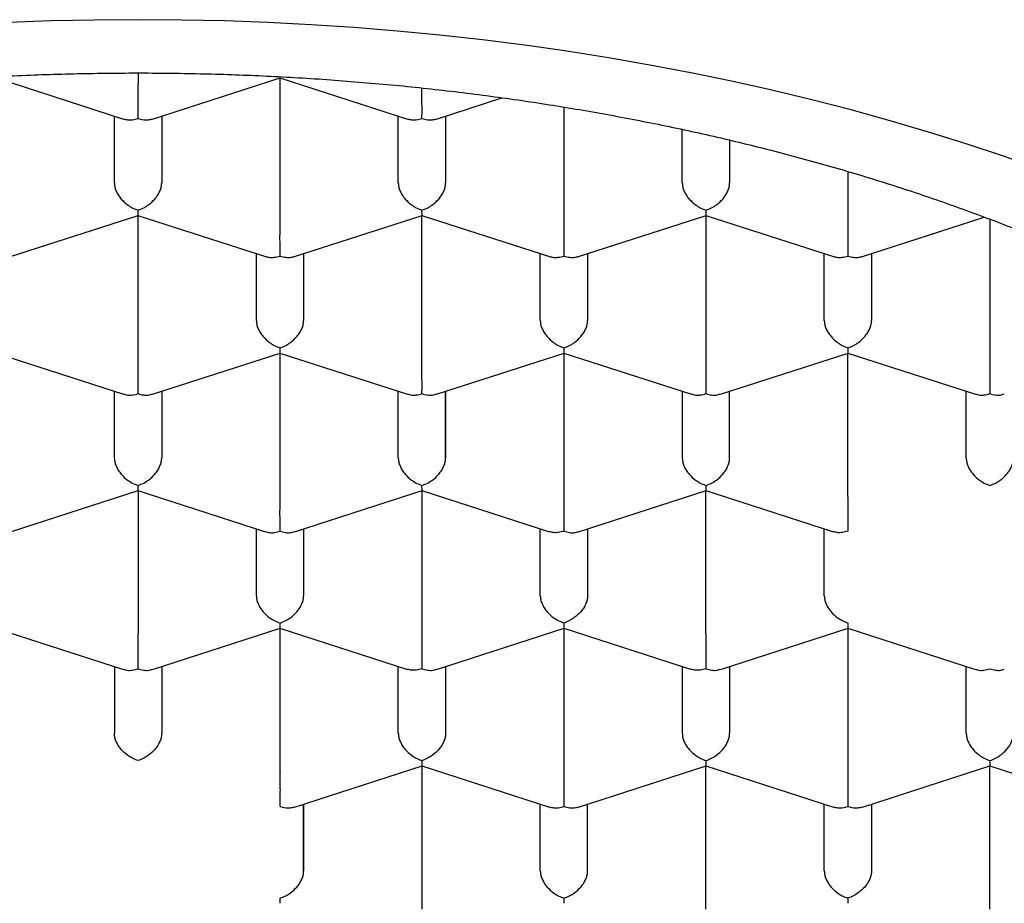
# Model space of a CAD drawing. Header units: millimetres. Extents: x 8 to 692, y 12 to 803.
# Tile 46 of 66: x 300.08 to 305.28, y 650.61 to 655.27. Entities that reach past the tile are written whole.
import ezdxf

# ---------------------------------------------------------------- set-up
doc = ezdxf.new("R2010")
doc.units = ezdxf.units.MM

msp = doc.modelspace()

# ---------------------------------------------------------------- linework, layer by layer
at = {"color": 7, "linetype": 'Continuous', "lineweight": 30}
for p, q in [((300.7001, 654.9876), (300.7001, 654.9327)), ((299.9497, 654.9629), (300.6238, 654.7452)), ((300.7763, 654.7452), (301.4506, 654.9629)), ((301.4497, 654.9629), (302.1238, 654.7452)), ((301.4501, 654.2063), (301.4501, 654.9627)), ((302.2763, 654.7452), (302.6223, 654.8569)), ((300.5751, 654.408), (300.5751, 654.761)), ((300.8251, 654.761), (300.8251, 654.408)), ((300.8251, 654.761), (300.8251, 654.408)), ((302.0751, 654.408), (302.0751, 654.761)), ((302.3251, 654.761), (302.3251, 654.408)), ((302.3251, 654.761), (302.3251, 654.408)), ((302.9501, 654.8076), (302.9501, 654.2063)), ((303.5751, 654.408), (303.5751, 654.6898)), ((303.8251, 654.6338), (303.8251, 654.408)), ((304.4501, 654.4678), (304.4501, 654.2063)), ((300.0263, 654.0188), (300.7006, 654.2365)), ((300.6997, 654.2364), (301.3738, 654.0188)), ((300.7001, 653.4798), (300.7001, 654.2363)), ((301.5263, 654.0188), (302.2006, 654.2365)), ((302.1997, 654.2364), (302.8738, 654.0188)), ((302.2001, 653.4798), (302.2001, 654.2363)), ((303.0263, 654.0188), (303.7005, 654.2364)), ((303.6995, 654.2365), (304.3738, 654.0188)), ((303.7001, 654.2363), (303.7001, 653.4798)), ((304.5263, 654.0188), (305.1705, 654.2268)), ((305.2001, 654.2158), (305.2001, 653.4798)), ((301.3251, 653.6816), (301.3251, 654.0345)), ((301.5751, 654.0345), (301.5751, 653.6816)), ((301.5751, 654.0345), (301.5751, 653.6816)), ((302.8251, 653.6816), (302.8251, 654.0345)), ((303.0751, 654.0345), (303.0751, 653.6816)), ((303.0751, 654.0345), (303.0751, 653.6816)), ((304.3251, 653.6816), (304.3251, 654.0345)), ((304.5751, 654.0345), (304.5751, 653.6816)), ((304.5751, 654.0345), (304.5751, 653.6816)), ((299.9497, 653.51), (300.6238, 653.2924)), ((300.7763, 653.2924), (301.4506, 653.5101)), ((301.4497, 653.51), (302.1238, 653.2924)), ((301.4501, 652.7534), (301.4501, 653.5099)), ((302.2763, 653.2924), (302.9505, 653.51)), ((302.9495, 653.5101), (303.6238, 653.2924)), ((302.9501, 653.5099), (302.9501, 652.7534)), ((303.7763, 653.2924), (304.4505, 653.51)), ((304.4495, 653.5101), (305.1238, 653.2924)), ((304.4501, 652.7534), (304.4501, 653.5099)), ((300.5751, 652.9552), (300.5751, 653.3081)), ((300.8251, 653.3081), (300.8251, 652.9552)), ((300.8251, 653.3081), (300.8251, 652.9552)), ((302.0751, 652.9552), (302.0751, 653.3081)), ((302.3251, 653.3081), (302.3251, 652.9552)), ((302.3251, 652.9552), (302.3251, 653.3081)), ((303.5751, 653.3081), (303.5751, 652.9552)), ((303.8251, 652.9552), (303.8251, 653.3081)), ((303.8251, 652.9552), (303.8251, 653.3081)), ((305.0751, 652.9552), (305.0751, 653.3081)), ((300.0263, 652.566), (300.7006, 652.7837)), ((300.6997, 652.7836), (301.3738, 652.566)), ((300.7001, 652.7835), (300.7001, 652.027)), ((301.5263, 652.566), (302.2006, 652.7837)), ((302.1997, 652.7836), (302.8736, 652.566)), ((302.2001, 652.7835), (302.2001, 652.027)), ((303.0263, 652.566), (303.7005, 652.7836)), ((303.6995, 652.7837), (304.3736, 652.566)), ((303.7001, 652.027), (303.7001, 652.7835)), ((301.3251, 652.2288), (301.3251, 652.5817)), ((301.5751, 652.5817), (301.5751, 652.2288)), ((301.5751, 652.5817), (301.5751, 652.2288)), ((302.8251, 652.2288), (302.8251, 652.5817)), ((303.0751, 652.5817), (303.0751, 652.2288)), ((303.0751, 652.5817), (303.0751, 652.2288)), ((304.3251, 652.2288), (304.3251, 652.5817)), ((299.9497, 652.0572), (300.6238, 651.8396)), ((300.7763, 651.8396), (301.4505, 652.0572)), ((301.4495, 652.0573), (302.1236, 651.8396)), ((301.4501, 651.3006), (301.4501, 652.0571)), ((302.2763, 651.8396), (302.9505, 652.0572)), ((302.9495, 652.0573), (303.6236, 651.8396)), ((302.9501, 652.0571), (302.9501, 651.3006)), ((303.7763, 651.8396), (304.4505, 652.0572)), ((304.4495, 652.0573), (305.1238, 651.8396)), ((304.4501, 652.0571), (304.4501, 651.3006)), ((300.5751, 651.8553), (300.5751, 651.5024)), ((300.8251, 651.8553), (300.8251, 651.5024)), ((300.8251, 651.8553), (300.8251, 651.5024)), ((302.0751, 651.5024), (302.0751, 651.8553)), ((302.3251, 651.8553), (302.3251, 651.5024)), ((302.3251, 651.8553), (302.3251, 651.5024)), ((303.5751, 651.8553), (303.5751, 651.5024)), ((303.8251, 651.8553), (303.8251, 651.5024)), ((303.8251, 651.8553), (303.8251, 651.5024)), ((305.0751, 651.5024), (305.0751, 651.8553)), ((301.5263, 651.1132), (302.2005, 651.3308)), ((302.1995, 651.3309), (302.8738, 651.1132)), ((302.2001, 651.3307), (302.2001, 650.5742)), ((303.0263, 651.1132), (303.7005, 651.3308)), ((303.6995, 651.3309), (304.3738, 651.1132)), ((303.7001, 650.5742), (303.7001, 651.3307)), ((304.5263, 651.1132), (305.2005, 651.3308)), ((305.1995, 651.3309), (305.8736, 651.1132)), ((305.2001, 650.5742), (305.2001, 651.3307)), ((301.5751, 651.1289), (301.5751, 650.776)), ((301.5751, 650.776), (301.5751, 651.1289)), ((302.8251, 650.776), (302.8251, 651.1289)), ((303.0751, 650.776), (303.0751, 651.1289)), ((303.0751, 650.776), (303.0751, 651.1289)), ((304.3251, 650.776), (304.3251, 651.1289)), ((304.5751, 651.1289), (304.5751, 650.776)), ((304.5751, 651.1289), (304.5751, 650.776))]:
    msp.add_line(p, q, dxfattribs=at)
at = {"color": 7, "linetype": 'Continuous', "lineweight": 30, "flags": 128}
msp.add_lwpolyline([(305.4657, 654.4803), (305.2719, 654.5486), (305.0751, 654.6141), (304.8752, 654.6767), (304.6725, 654.7363), (304.467, 654.793), (304.259, 654.8466), (304.0485, 654.8972), (303.8358, 654.9446), (303.6209, 654.989), (303.404, 655.0302), (303.1852, 655.0681), (302.9647, 655.1029), (302.7427, 655.1344), (302.5193, 655.1627), (302.2946, 655.1877), (302.0689, 655.2094), (301.8422, 655.2278), (301.6147, 655.2428), (301.3866, 655.2546), (301.158, 655.2629), (300.9291, 655.268), (300.7001, 655.2696), (300.471, 655.268), (300.2421, 655.2629), (300.0136, 655.2546)], dxfattribs=at)
at = {"color": 7, "linetype": 'Continuous', "lineweight": 30}
for points, knots in [([(292.6751, 650.5011), (292.6763, 650.5616), (292.6789, 650.6827), (292.6994, 650.8641), (292.732, 651.0449), (292.7779, 651.2247), (292.8368, 651.4034), (292.9086, 651.5806), (292.9931, 651.7561), (293.0911, 651.9311), (293.2029, 652.1052), (293.3287, 652.2782), (293.4672, 652.4481), (293.6182, 652.6146), (293.7814, 652.7773), (293.9566, 652.9362), (294.1434, 653.0908), (294.3433, 653.2424), (294.5567, 653.3905), (294.7833, 653.5348), (295.0207, 653.6736), (295.2661, 653.8052), (295.5188, 653.9298), (295.7781, 654.0472), (296.0459, 654.1586), (296.3243, 654.2646), (296.6133, 654.3648), (296.9125, 654.459), (297.2187, 654.5459), (297.5282, 654.6247), (297.8404, 654.6954), (298.1546, 654.7582), (298.4732, 654.8137), (298.7986, 654.8622), (299.1307, 654.9033), (299.4688, 654.9367), (299.8092, 654.9621), (300.1479, 654.9792), (300.4843, 654.9881), (300.818, 654.9892), (301.1515, 654.9826), (301.4873, 654.9682), (301.825, 654.9455), (302.1639, 654.9146), (302.5001, 654.8756), (302.8298, 654.829), (303.1526, 654.7752), (303.4681, 654.7145), (303.7789, 654.6466), (304.0872, 654.5708), (304.3925, 654.4869), (304.6939, 654.395), (304.9881, 654.2959), (305.2716, 654.1909), (305.5444, 654.0804), (305.8062, 653.9647), (306.0592, 653.843), (306.3053, 653.7144), (306.5437, 653.5788), (306.7737, 653.4362), (306.9926, 653.2882), (307.1981, 653.1367), (307.39, 652.9819), (307.5686, 652.8242), (307.7353, 652.6626), (307.8914, 652.4957), (308.036, 652.3236), (308.1687, 652.1465), (308.2877, 651.9663), (308.3872, 651.7935), (308.4694, 651.6286), (308.5366, 651.4722), (308.5938, 651.3145), (308.6412, 651.1548), (308.6785, 650.993), (308.7052, 650.8294), (308.7219, 650.6653), (308.724, 650.5558), (308.7251, 650.5011)], [0, 0, 0, 0, 0.012881, 0.025772, 0.038664, 0.051545, 0.064425, 0.077317, 0.090208, 0.103089, 0.116324, 0.12957, 0.142816, 0.156051, 0.169276, 0.182513, 0.19575, 0.208976, 0.222585, 0.236207, 0.249829, 0.263438, 0.276664, 0.289901, 0.303138, 0.316363, 0.329973, 0.343595, 0.357217, 0.370826, 0.384052, 0.397288, 0.410525, 0.423751, 0.43736, 0.450982, 0.464604, 0.478214, 0.491439, 0.504676, 0.517913, 0.531138, 0.544748, 0.55837, 0.571992, 0.585601, 0.598827, 0.612064, 0.6253, 0.638526, 0.652135, 0.665757, 0.679379, 0.692989, 0.706214, 0.719451, 0.732688, 0.745914, 0.759523, 0.773145, 0.786767, 0.800376, 0.813602, 0.826839, 0.840076, 0.853301, 0.866911, 0.880533, 0.894155, 0.907764, 0.919168, 0.93058, 0.941991, 0.953396, 0.965043, 0.976698, 0.988353, 1, 1, 1, 1]), ([(300.7001, 654.7483), (300.7001, 654.7554), (300.7002, 654.7686), (300.7004, 654.7979), (300.7, 654.8294), (300.7001, 654.862), (300.7002, 654.8879), (300.7001, 654.912), (300.7001, 654.9259), (300.7001, 654.9327)], [0, 0, 0, 0, 0.165105, 0.307294, 0.522618, 0.651026, 0.77267, 0.888592, 1, 1, 1, 1]), ([(302.2001, 654.7483), (302.2001, 654.7554), (302.2002, 654.7686), (302.2004, 654.7979), (302.2, 654.8294), (302.2001, 654.862), (302.2002, 654.8871), (302.2001, 654.9021), (302.2001, 654.909)], [0, 0, 0, 0, 0.188774, 0.351347, 0.597539, 0.744355, 0.883437, 1, 1, 1, 1]), ([(300.6243, 654.7467), (300.6311, 654.7444), (300.6452, 654.7396), (300.6714, 654.7408), (300.69, 654.7457), (300.7001, 654.7483)], [0, 0, 0, 0, 0.304743, 0.62643, 1, 1, 1, 1]), ([(300.7001, 654.7483), (300.7101, 654.7457), (300.7288, 654.7408), (300.755, 654.7396), (300.769, 654.7444), (300.7759, 654.7467)], [0, 0, 0, 0, 0.373509, 0.695176, 1, 1, 1, 1]), ([(302.1243, 654.7467), (302.1311, 654.7444), (302.1452, 654.7396), (302.1714, 654.7408), (302.19, 654.7457), (302.2001, 654.7483)], [0, 0, 0, 0, 0.3047428, 0.6264303, 1, 1, 1, 1]), ([(302.2001, 654.7483), (302.2101, 654.7457), (302.2288, 654.7408), (302.255, 654.7396), (302.269, 654.7444), (302.2759, 654.7467)], [0, 0, 0, 0, 0.373509, 0.695176, 1, 1, 1, 1]), ([(300.5751, 654.408), (300.5755, 654.4014), (300.5764, 654.3878), (300.5836, 654.366), (300.5952, 654.3439), (300.6149, 654.3177), (300.6405, 654.2943), (300.6711, 654.275), (300.6899, 654.2679), (300.7001, 654.264)], [0, 0, 0, 0, 0.1113932, 0.2273113, 0.3489592, 0.477381, 0.6926704, 0.8348682, 1, 1, 1, 1]), ([(300.7001, 654.264), (300.7102, 654.2679), (300.729, 654.275), (300.7597, 654.2943), (300.7853, 654.3177), (300.805, 654.3439), (300.8166, 654.366), (300.8238, 654.3878), (300.8246, 654.4014), (300.8251, 654.408)], [0, 0, 0, 0, 0.165104, 0.307293, 0.522618, 0.651026, 0.772669, 0.888592, 1, 1, 1, 1]), ([(302.0751, 654.408), (302.0755, 654.4014), (302.0764, 654.3878), (302.0836, 654.366), (302.0952, 654.3439), (302.1149, 654.3177), (302.1405, 654.2943), (302.1711, 654.275), (302.1899, 654.2679), (302.2001, 654.264)], [0, 0, 0, 0, 0.1113932, 0.2273113, 0.3489592, 0.477381, 0.6926704, 0.8348682, 1, 1, 1, 1]), ([(302.2001, 654.264), (302.2102, 654.2679), (302.229, 654.275), (302.2597, 654.2943), (302.2853, 654.3177), (302.305, 654.3439), (302.3166, 654.366), (302.3238, 654.3878), (302.3246, 654.4014), (302.3251, 654.408)], [0, 0, 0, 0, 0.1651044, 0.3072931, 0.5226184, 0.6510258, 0.7726688, 0.8885917, 1, 1, 1, 1]), ([(303.5751, 654.408), (303.5755, 654.4014), (303.5764, 654.3878), (303.5836, 654.366), (303.5952, 654.3439), (303.6149, 654.3177), (303.6405, 654.2943), (303.6711, 654.275), (303.6899, 654.2679), (303.7001, 654.264)], [0, 0, 0, 0, 0.1113932, 0.2273113, 0.3489592, 0.477381, 0.6926704, 0.8348682, 1, 1, 1, 1]), ([(303.7001, 654.264), (303.7102, 654.2679), (303.729, 654.275), (303.7597, 654.2943), (303.7853, 654.3177), (303.805, 654.3439), (303.8166, 654.366), (303.8238, 654.3878), (303.8246, 654.4014), (303.8251, 654.408)], [0, 0, 0, 0, 0.165104, 0.307293, 0.522618, 0.651026, 0.772669, 0.888592, 1, 1, 1, 1]), ([(300.7002, 654.238), (300.7002, 654.2379), (300.7004, 654.2377), (300.7002, 654.2473), (300.7001, 654.2582), (300.7001, 654.264)], [0, 0, 0, 0, 0.305413, 0.62679, 1, 1, 1, 1]), ([(302.2002, 654.238), (302.2002, 654.2379), (302.2004, 654.2377), (302.2002, 654.2473), (302.2001, 654.2582), (302.2001, 654.264)], [0, 0, 0, 0, 0.305413, 0.62679, 1, 1, 1, 1]), ([(303.7001, 654.264), (303.7, 654.2582), (303.6999, 654.2473), (303.6998, 654.2377), (303.6999, 654.2379), (303.7, 654.238)], [0, 0, 0, 0, 0.373509, 0.695176, 1, 1, 1, 1]), ([(301.4501, 654.0219), (301.4501, 654.029), (301.4502, 654.0422), (301.4504, 654.0715), (301.45, 654.103), (301.4501, 654.1356), (301.4502, 654.1615), (301.4501, 654.1856), (301.4501, 654.1995), (301.4501, 654.2063)], [0, 0, 0, 0, 0.165104, 0.307293, 0.522618, 0.651026, 0.772669, 0.888592, 1, 1, 1, 1]), ([(302.9501, 654.2063), (302.9501, 654.1995), (302.95, 654.1856), (302.95, 654.1615), (302.95, 654.1356), (302.9502, 654.103), (302.9497, 654.0715), (302.9499, 654.0422), (302.95, 654.029), (302.9501, 654.0219)], [0, 0, 0, 0, 0.111393, 0.227311, 0.348959, 0.477381, 0.69267, 0.834868, 1, 1, 1, 1]), ([(304.4501, 654.2063), (304.4501, 654.1995), (304.45, 654.1856), (304.45, 654.1615), (304.45, 654.1356), (304.4502, 654.103), (304.4497, 654.0715), (304.4499, 654.0422), (304.45, 654.029), (304.4501, 654.0219)], [0, 0, 0, 0, 0.111393, 0.227311, 0.348959, 0.477381, 0.69267, 0.834868, 1, 1, 1, 1]), ([(301.3743, 654.0203), (301.3811, 654.018), (301.3952, 654.0132), (301.4214, 654.0144), (301.44, 654.0193), (301.4501, 654.0219)], [0, 0, 0, 0, 0.304743, 0.62643, 1, 1, 1, 1]), ([(301.4501, 654.0219), (301.4601, 654.0193), (301.4788, 654.0144), (301.505, 654.0132), (301.519, 654.018), (301.5259, 654.0203)], [0, 0, 0, 0, 0.373509, 0.695176, 1, 1, 1, 1]), ([(302.8743, 654.0203), (302.8811, 654.018), (302.8952, 654.0132), (302.9214, 654.0144), (302.94, 654.0193), (302.9501, 654.0219)], [0, 0, 0, 0, 0.304743, 0.62643, 1, 1, 1, 1]), ([(302.9501, 654.0219), (302.9601, 654.0193), (302.9788, 654.0144), (303.005, 654.0132), (303.019, 654.018), (303.0259, 654.0203)], [0, 0, 0, 0, 0.3735086, 0.695176, 1, 1, 1, 1]), ([(304.3743, 654.0203), (304.3811, 654.018), (304.3952, 654.0132), (304.4214, 654.0144), (304.44, 654.0193), (304.4501, 654.0219)], [0, 0, 0, 0, 0.304743, 0.62643, 1, 1, 1, 1]), ([(304.4501, 654.0219), (304.4601, 654.0193), (304.4788, 654.0144), (304.505, 654.0132), (304.519, 654.018), (304.5259, 654.0203)], [0, 0, 0, 0, 0.373509, 0.695176, 1, 1, 1, 1]), ([(301.3251, 653.6816), (301.3255, 653.675), (301.3264, 653.6614), (301.3336, 653.6396), (301.3452, 653.6174), (301.3649, 653.5912), (301.3905, 653.5678), (301.4211, 653.5486), (301.4399, 653.5415), (301.4501, 653.5376)], [0, 0, 0, 0, 0.111393, 0.227311, 0.348959, 0.477381, 0.69267, 0.834868, 1, 1, 1, 1]), ([(301.4501, 653.5376), (301.4602, 653.5415), (301.479, 653.5486), (301.5097, 653.5678), (301.5353, 653.5912), (301.555, 653.6174), (301.5666, 653.6396), (301.5738, 653.6614), (301.5746, 653.675), (301.5751, 653.6816)], [0, 0, 0, 0, 0.165104, 0.307293, 0.522618, 0.651026, 0.772669, 0.888592, 1, 1, 1, 1]), ([(302.8251, 653.6816), (302.8255, 653.675), (302.8264, 653.6614), (302.8336, 653.6396), (302.8452, 653.6174), (302.8649, 653.5912), (302.8905, 653.5678), (302.9211, 653.5486), (302.9399, 653.5415), (302.9501, 653.5376)], [0, 0, 0, 0, 0.111393, 0.227311, 0.348959, 0.477381, 0.69267, 0.834868, 1, 1, 1, 1]), ([(302.9501, 653.5376), (302.9602, 653.5415), (302.979, 653.5486), (303.0097, 653.5678), (303.0353, 653.5912), (303.055, 653.6174), (303.0666, 653.6396), (303.0738, 653.6614), (303.0746, 653.675), (303.0751, 653.6816)], [0, 0, 0, 0, 0.165104, 0.307293, 0.522618, 0.651026, 0.772669, 0.888592, 1, 1, 1, 1]), ([(304.3251, 653.6816), (304.3255, 653.675), (304.3264, 653.6614), (304.3336, 653.6396), (304.3452, 653.6174), (304.3649, 653.5912), (304.3905, 653.5678), (304.4211, 653.5486), (304.4399, 653.5415), (304.4501, 653.5376)], [0, 0, 0, 0, 0.1113932, 0.2273113, 0.3489592, 0.477381, 0.6926704, 0.8348682, 1, 1, 1, 1]), ([(304.4501, 653.5376), (304.4602, 653.5415), (304.479, 653.5486), (304.5097, 653.5678), (304.5353, 653.5912), (304.555, 653.6174), (304.5666, 653.6396), (304.5738, 653.6614), (304.5746, 653.675), (304.5751, 653.6816)], [0, 0, 0, 0, 0.165104, 0.307293, 0.522618, 0.651026, 0.772669, 0.888592, 1, 1, 1, 1]), ([(301.4502, 653.5116), (301.4502, 653.5115), (301.4504, 653.5113), (301.4502, 653.5209), (301.4501, 653.5318), (301.4501, 653.5376)], [0, 0, 0, 0, 0.305413, 0.62679, 1, 1, 1, 1]), ([(302.9501, 653.5376), (302.95, 653.5318), (302.9499, 653.5209), (302.9498, 653.5113), (302.9499, 653.5115), (302.95, 653.5116)], [0, 0, 0, 0, 0.373509, 0.695176, 1, 1, 1, 1]), ([(304.4501, 653.5376), (304.45, 653.5318), (304.4499, 653.5209), (304.4498, 653.5113), (304.4499, 653.5115), (304.45, 653.5116)], [0, 0, 0, 0, 0.373509, 0.695176, 1, 1, 1, 1]), ([(300.7001, 653.2955), (300.7001, 653.3026), (300.7002, 653.3158), (300.7004, 653.3451), (300.7, 653.3766), (300.7001, 653.4092), (300.7002, 653.4351), (300.7001, 653.4592), (300.7001, 653.473), (300.7001, 653.4798)], [0, 0, 0, 0, 0.1651044, 0.3072931, 0.5226184, 0.6510258, 0.7726688, 0.8885917, 1, 1, 1, 1]), ([(302.2001, 653.2955), (302.2001, 653.3026), (302.2002, 653.3158), (302.2004, 653.3451), (302.2, 653.3766), (302.2001, 653.4092), (302.2002, 653.4351), (302.2001, 653.4592), (302.2001, 653.473), (302.2001, 653.4798)], [0, 0, 0, 0, 0.165104, 0.307293, 0.522618, 0.651026, 0.772669, 0.888592, 1, 1, 1, 1]), ([(303.7001, 653.4798), (303.7001, 653.473), (303.7, 653.4592), (303.7, 653.4351), (303.7, 653.4092), (303.7002, 653.3766), (303.6997, 653.3451), (303.6999, 653.3158), (303.7, 653.3026), (303.7001, 653.2955)], [0, 0, 0, 0, 0.111393, 0.227311, 0.348959, 0.477381, 0.69267, 0.834868, 1, 1, 1, 1]), ([(305.2001, 653.4798), (305.2001, 653.473), (305.2, 653.4592), (305.2, 653.4351), (305.2, 653.4092), (305.2002, 653.3766), (305.1997, 653.3451), (305.1999, 653.3158), (305.2, 653.3026), (305.2001, 653.2955)], [0, 0, 0, 0, 0.111393, 0.227311, 0.348959, 0.477381, 0.69267, 0.834868, 1, 1, 1, 1]), ([(300.6243, 653.2939), (300.6311, 653.2916), (300.6452, 653.2868), (300.6714, 653.288), (300.69, 653.2929), (300.7001, 653.2955)], [0, 0, 0, 0, 0.304743, 0.62643, 1, 1, 1, 1]), ([(300.7001, 653.2955), (300.7101, 653.2929), (300.7288, 653.288), (300.755, 653.2868), (300.769, 653.2916), (300.7759, 653.2939)], [0, 0, 0, 0, 0.373509, 0.695176, 1, 1, 1, 1]), ([(302.1243, 653.2939), (302.1311, 653.2916), (302.1452, 653.2868), (302.1714, 653.288), (302.19, 653.2929), (302.2001, 653.2955)], [0, 0, 0, 0, 0.304743, 0.62643, 1, 1, 1, 1]), ([(302.2001, 653.2955), (302.2101, 653.2929), (302.2288, 653.288), (302.255, 653.2868), (302.269, 653.2916), (302.2759, 653.2939)], [0, 0, 0, 0, 0.373509, 0.695176, 1, 1, 1, 1]), ([(303.6243, 653.2939), (303.6311, 653.2916), (303.6452, 653.2868), (303.6714, 653.288), (303.69, 653.2929), (303.7001, 653.2955)], [0, 0, 0, 0, 0.304743, 0.62643, 1, 1, 1, 1]), ([(303.7001, 653.2955), (303.7101, 653.2929), (303.7288, 653.288), (303.755, 653.2868), (303.769, 653.2916), (303.7759, 653.2939)], [0, 0, 0, 0, 0.373509, 0.695176, 1, 1, 1, 1]), ([(305.1243, 653.2939), (305.1311, 653.2916), (305.1452, 653.2868), (305.1714, 653.288), (305.19, 653.2929), (305.2001, 653.2955)], [0, 0, 0, 0, 0.304743, 0.62643, 1, 1, 1, 1]), ([(305.2001, 653.2955), (305.2101, 653.2929), (305.2288, 653.288), (305.255, 653.2868), (305.269, 653.2916), (305.2759, 653.2939)], [0, 0, 0, 0, 0.373509, 0.695176, 1, 1, 1, 1]), ([(300.5751, 652.9552), (300.5755, 652.9485), (300.5764, 652.9349), (300.5836, 652.9132), (300.5952, 652.891), (300.6149, 652.8648), (300.6405, 652.8414), (300.6711, 652.8221), (300.6899, 652.815), (300.7001, 652.8112)], [0, 0, 0, 0, 0.111393, 0.227311, 0.348959, 0.477381, 0.69267, 0.834868, 1, 1, 1, 1]), ([(300.7001, 652.8112), (300.7102, 652.815), (300.729, 652.8221), (300.7597, 652.8414), (300.7853, 652.8648), (300.805, 652.891), (300.8166, 652.9132), (300.8238, 652.9349), (300.8246, 652.9485), (300.8251, 652.9552)], [0, 0, 0, 0, 0.165104, 0.307293, 0.522618, 0.651026, 0.772669, 0.888592, 1, 1, 1, 1]), ([(302.0751, 652.9552), (302.0755, 652.9485), (302.0764, 652.9349), (302.0836, 652.9132), (302.0952, 652.891), (302.1149, 652.8648), (302.1405, 652.8414), (302.1711, 652.8221), (302.1899, 652.815), (302.2001, 652.8112)], [0, 0, 0, 0, 0.111393, 0.227311, 0.348959, 0.477381, 0.69267, 0.834868, 1, 1, 1, 1]), ([(302.2001, 652.8112), (302.2102, 652.815), (302.229, 652.8221), (302.2597, 652.8414), (302.2853, 652.8648), (302.305, 652.891), (302.3166, 652.9132), (302.3238, 652.9349), (302.3246, 652.9485), (302.3251, 652.9552)], [0, 0, 0, 0, 0.165104, 0.307293, 0.522618, 0.651026, 0.772669, 0.888592, 1, 1, 1, 1]), ([(303.5751, 652.9552), (303.5755, 652.9485), (303.5764, 652.9349), (303.5836, 652.9132), (303.5952, 652.891), (303.6149, 652.8648), (303.6405, 652.8414), (303.6711, 652.8221), (303.6899, 652.815), (303.7001, 652.8112)], [0, 0, 0, 0, 0.111393, 0.227311, 0.348959, 0.477381, 0.69267, 0.834868, 1, 1, 1, 1]), ([(303.7001, 652.8112), (303.7102, 652.815), (303.729, 652.8221), (303.7597, 652.8414), (303.7853, 652.8648), (303.805, 652.891), (303.8166, 652.9132), (303.8238, 652.9349), (303.8246, 652.9485), (303.8251, 652.9552)], [0, 0, 0, 0, 0.165104, 0.307293, 0.522618, 0.651026, 0.772669, 0.888592, 1, 1, 1, 1]), ([(305.0751, 652.9552), (305.0755, 652.9485), (305.0764, 652.9349), (305.0836, 652.9132), (305.0952, 652.891), (305.1149, 652.8648), (305.1405, 652.8414), (305.1711, 652.8221), (305.1899, 652.815), (305.2001, 652.8112)], [0, 0, 0, 0, 0.111393, 0.227311, 0.348959, 0.477381, 0.69267, 0.834868, 1, 1, 1, 1]), ([(305.2001, 652.8112), (305.2102, 652.815), (305.229, 652.8221), (305.2597, 652.8414), (305.2853, 652.8648), (305.305, 652.891), (305.3166, 652.9132), (305.3238, 652.9349), (305.3246, 652.9485), (305.3251, 652.9552)], [0, 0, 0, 0, 0.1651044, 0.3072931, 0.5226184, 0.6510258, 0.7726688, 0.8885917, 1, 1, 1, 1]), ([(300.7002, 652.7852), (300.7002, 652.7851), (300.7004, 652.7849), (300.7002, 652.7945), (300.7001, 652.8054), (300.7001, 652.8112)], [0, 0, 0, 0, 0.305413, 0.62679, 1, 1, 1, 1]), ([(302.2002, 652.7852), (302.2002, 652.7851), (302.2004, 652.7849), (302.2002, 652.7945), (302.2001, 652.8054), (302.2001, 652.8112)], [0, 0, 0, 0, 0.305413, 0.62679, 1, 1, 1, 1]), ([(303.7001, 652.8112), (303.7, 652.8054), (303.6999, 652.7945), (303.6998, 652.7849), (303.6999, 652.7851), (303.7, 652.7852)], [0, 0, 0, 0, 0.373509, 0.695176, 1, 1, 1, 1]), ([(301.4501, 652.5691), (301.4501, 652.5762), (301.4502, 652.5894), (301.4504, 652.6187), (301.45, 652.6502), (301.4501, 652.6828), (301.4502, 652.7087), (301.4501, 652.7327), (301.4501, 652.7466), (301.4501, 652.7534)], [0, 0, 0, 0, 0.1651044, 0.3072931, 0.5226184, 0.6510258, 0.7726688, 0.8885917, 1, 1, 1, 1]), ([(302.9501, 652.7534), (302.9501, 652.7466), (302.95, 652.7328), (302.95, 652.7087), (302.95, 652.6828), (302.9502, 652.6502), (302.9497, 652.6187), (302.9499, 652.5894), (302.95, 652.5762), (302.9501, 652.5691)], [0, 0, 0, 0, 0.1113932, 0.2273113, 0.3489592, 0.477381, 0.6926704, 0.8348682, 1, 1, 1, 1]), ([(304.4501, 652.7534), (304.4501, 652.7466), (304.45, 652.7328), (304.45, 652.7087), (304.45, 652.6828), (304.4502, 652.6502), (304.4497, 652.6187), (304.4499, 652.5894), (304.45, 652.5762), (304.4501, 652.5691)], [0, 0, 0, 0, 0.1113938, 0.227312, 0.3489598, 0.477381, 0.6926715, 0.8348691, 1, 1, 1, 1]), ([(301.3743, 652.5675), (301.3811, 652.5652), (301.3952, 652.5604), (301.4214, 652.5615), (301.44, 652.5664), (301.4501, 652.5691)], [0, 0, 0, 0, 0.304743, 0.62643, 1, 1, 1, 1]), ([(301.4501, 652.5691), (301.4601, 652.5664), (301.4788, 652.5615), (301.505, 652.5604), (301.519, 652.5652), (301.5259, 652.5675)], [0, 0, 0, 0, 0.3735086, 0.695176, 1, 1, 1, 1]), ([(302.9501, 652.5691), (302.94, 652.5665), (302.9212, 652.5617), (302.8948, 652.5607), (302.8809, 652.5653), (302.8741, 652.5676)], [0, 0, 0, 0, 0.373148, 0.694505, 1, 1, 1, 1]), ([(302.9501, 652.5691), (302.9601, 652.5664), (302.9788, 652.5615), (303.005, 652.5604), (303.019, 652.5652), (303.0259, 652.5675)], [0, 0, 0, 0, 0.373509, 0.695176, 1, 1, 1, 1]), ([(304.4501, 652.5691), (304.44, 652.5665), (304.4212, 652.5617), (304.3948, 652.5607), (304.3809, 652.5653), (304.3741, 652.5676)], [0, 0, 0, 0, 0.373148, 0.694505, 1, 1, 1, 1]), ([(301.3251, 652.2288), (301.3255, 652.2221), (301.3264, 652.2085), (301.3336, 652.1867), (301.3452, 652.1646), (301.3649, 652.1384), (301.3905, 652.115), (301.4211, 652.0957), (301.4399, 652.0886), (301.4501, 652.0848)], [0, 0, 0, 0, 0.111393, 0.227311, 0.348959, 0.477381, 0.69267, 0.834868, 1, 1, 1, 1]), ([(301.4501, 652.0848), (301.4602, 652.0886), (301.479, 652.0957), (301.5097, 652.115), (301.5353, 652.1384), (301.555, 652.1646), (301.5666, 652.1867), (301.5738, 652.2085), (301.5746, 652.2221), (301.5751, 652.2288)], [0, 0, 0, 0, 0.1651044, 0.3072931, 0.5226184, 0.6510258, 0.7726688, 0.8885917, 1, 1, 1, 1]), ([(302.8251, 652.2288), (302.8255, 652.2221), (302.8264, 652.2085), (302.8336, 652.1867), (302.8452, 652.1646), (302.8649, 652.1384), (302.8905, 652.115), (302.9211, 652.0957), (302.9399, 652.0886), (302.9501, 652.0848)], [0, 0, 0, 0, 0.111393, 0.227311, 0.348959, 0.477381, 0.69267, 0.834868, 1, 1, 1, 1]), ([(303.0751, 652.2288), (303.0746, 652.2221), (303.0737, 652.2086), (303.0665, 652.1868), (303.0549, 652.1647), (303.0354, 652.1383), (303.0093, 652.1154), (302.9789, 652.0959), (302.9601, 652.0887), (302.9501, 652.0848)], [0, 0, 0, 0, 0.111393, 0.227311, 0.348959, 0.477381, 0.69267, 0.834868, 1, 1, 1, 1]), ([(304.3251, 652.2288), (304.3255, 652.2221), (304.3264, 652.2085), (304.3336, 652.1867), (304.3452, 652.1646), (304.3649, 652.1384), (304.3905, 652.115), (304.4211, 652.0957), (304.4399, 652.0886), (304.4501, 652.0848)], [0, 0, 0, 0, 0.111393, 0.227311, 0.348959, 0.477381, 0.692671, 0.834868, 1, 1, 1, 1]), ([(301.4501, 652.0848), (301.45, 652.079), (301.4499, 652.0681), (301.4498, 652.0585), (301.4499, 652.0587), (301.45, 652.0588)], [0, 0, 0, 0, 0.3735086, 0.695176, 1, 1, 1, 1]), ([(302.9501, 652.0848), (302.95, 652.079), (302.9499, 652.0681), (302.9498, 652.0585), (302.9499, 652.0587), (302.95, 652.0588)], [0, 0, 0, 0, 0.373509, 0.695176, 1, 1, 1, 1]), ([(304.4501, 652.0848), (304.45, 652.079), (304.4499, 652.0681), (304.4498, 652.0585), (304.4499, 652.0587), (304.45, 652.0588)], [0, 0, 0, 0, 0.37315, 0.694507, 1, 1, 1, 1]), ([(300.7001, 651.8427), (300.7001, 651.8498), (300.7002, 651.863), (300.7004, 651.8922), (300.7, 651.9238), (300.7001, 651.9564), (300.7002, 651.9822), (300.7001, 652.0063), (300.7001, 652.0202), (300.7001, 652.027)], [0, 0, 0, 0, 0.1651044, 0.3072931, 0.5226184, 0.6510258, 0.7726688, 0.8885917, 1, 1, 1, 1]), ([(302.2001, 652.027), (302.2001, 652.0202), (302.2, 652.0063), (302.2, 651.9823), (302.2, 651.9564), (302.2002, 651.9238), (302.1997, 651.8922), (302.1999, 651.863), (302.2, 651.8498), (302.2001, 651.8427)], [0, 0, 0, 0, 0.1113932, 0.2273113, 0.3489592, 0.477381, 0.6926704, 0.8348682, 1, 1, 1, 1]), ([(303.7001, 652.027), (303.7001, 652.0202), (303.7, 652.0063), (303.7, 651.9823), (303.7, 651.9564), (303.7002, 651.9238), (303.6997, 651.8922), (303.6999, 651.863), (303.7, 651.8498), (303.7001, 651.8427)], [0, 0, 0, 0, 0.111393, 0.227311, 0.348959, 0.477381, 0.69267, 0.834868, 1, 1, 1, 1]), ([(300.6243, 651.8411), (300.6311, 651.8388), (300.6452, 651.834), (300.6714, 651.8351), (300.69, 651.84), (300.7001, 651.8427)], [0, 0, 0, 0, 0.3047428, 0.6264303, 1, 1, 1, 1]), ([(300.7001, 651.8427), (300.7101, 651.84), (300.7288, 651.8351), (300.755, 651.834), (300.769, 651.8388), (300.7759, 651.8411)], [0, 0, 0, 0, 0.373509, 0.695176, 1, 1, 1, 1]), ([(302.2001, 651.8427), (302.19, 651.8401), (302.1712, 651.8353), (302.1448, 651.8343), (302.1309, 651.8389), (302.1241, 651.8412)], [0, 0, 0, 0, 0.373148, 0.694505, 1, 1, 1, 1]), ([(302.2001, 651.8427), (302.2101, 651.84), (302.2288, 651.8351), (302.255, 651.834), (302.269, 651.8388), (302.2759, 651.8411)], [0, 0, 0, 0, 0.373509, 0.695176, 1, 1, 1, 1]), ([(303.7001, 651.8427), (303.69, 651.8401), (303.6712, 651.8353), (303.6448, 651.8343), (303.6309, 651.8389), (303.6241, 651.8412)], [0, 0, 0, 0, 0.373148, 0.694505, 1, 1, 1, 1]), ([(303.7001, 651.8427), (303.7101, 651.84), (303.7288, 651.8351), (303.755, 651.834), (303.769, 651.8388), (303.7759, 651.8411)], [0, 0, 0, 0, 0.373509, 0.695176, 1, 1, 1, 1]), ([(305.1243, 651.8411), (305.1311, 651.8388), (305.1452, 651.834), (305.1714, 651.8351), (305.19, 651.84), (305.2001, 651.8427)], [0, 0, 0, 0, 0.3047466, 0.6264329, 1, 1, 1, 1]), ([(305.2001, 651.8427), (305.2101, 651.84), (305.2288, 651.8351), (305.255, 651.834), (305.269, 651.8388), (305.2759, 651.8411)], [0, 0, 0, 0, 0.373508, 0.695176, 1, 1, 1, 1]), ([(300.7001, 651.3584), (300.69, 651.3623), (300.6713, 651.3695), (300.6408, 651.3889), (300.6148, 651.4119), (300.5952, 651.4383), (300.5837, 651.4604), (300.5764, 651.4822), (300.5755, 651.4957), (300.5751, 651.5024)], [0, 0, 0, 0, 0.165104, 0.307293, 0.522618, 0.651026, 0.772669, 0.888592, 1, 1, 1, 1]), ([(300.8251, 651.5024), (300.8246, 651.4957), (300.8237, 651.4822), (300.8165, 651.4604), (300.8049, 651.4383), (300.7854, 651.4119), (300.7593, 651.389), (300.7289, 651.3695), (300.7101, 651.3623), (300.7001, 651.3584)], [0, 0, 0, 0, 0.1113932, 0.2273113, 0.3489592, 0.477381, 0.6926704, 0.8348682, 1, 1, 1, 1]), ([(302.0751, 651.5024), (302.0755, 651.4957), (302.0764, 651.4821), (302.0836, 651.4603), (302.0952, 651.4382), (302.1149, 651.412), (302.1405, 651.3886), (302.1711, 651.3693), (302.1899, 651.3622), (302.2001, 651.3584)], [0, 0, 0, 0, 0.111393, 0.227311, 0.348959, 0.477381, 0.69267, 0.834868, 1, 1, 1, 1]), ([(302.3251, 651.5024), (302.3246, 651.4957), (302.3237, 651.4822), (302.3165, 651.4604), (302.3049, 651.4383), (302.2854, 651.4119), (302.2593, 651.389), (302.2289, 651.3695), (302.2101, 651.3623), (302.2001, 651.3584)], [0, 0, 0, 0, 0.111393, 0.227311, 0.348959, 0.477381, 0.69267, 0.834868, 1, 1, 1, 1]), ([(303.5751, 651.5024), (303.5755, 651.4957), (303.5764, 651.4821), (303.5836, 651.4603), (303.5952, 651.4382), (303.6149, 651.412), (303.6405, 651.3886), (303.6711, 651.3693), (303.6899, 651.3622), (303.7001, 651.3584)], [0, 0, 0, 0, 0.111393, 0.227311, 0.348959, 0.477381, 0.69267, 0.834868, 1, 1, 1, 1]), ([(303.7001, 651.3584), (303.7102, 651.3622), (303.729, 651.3693), (303.7597, 651.3886), (303.7853, 651.412), (303.805, 651.4382), (303.8166, 651.4603), (303.8238, 651.4821), (303.8246, 651.4957), (303.8251, 651.5024)], [0, 0, 0, 0, 0.165104, 0.307293, 0.522618, 0.651026, 0.772669, 0.888592, 1, 1, 1, 1]), ([(305.0751, 651.5024), (305.0755, 651.4957), (305.0764, 651.4821), (305.0836, 651.4603), (305.0952, 651.4382), (305.1149, 651.412), (305.1405, 651.3886), (305.1711, 651.3693), (305.1899, 651.3622), (305.2001, 651.3584)], [0, 0, 0, 0, 0.111393, 0.227311, 0.348959, 0.477381, 0.69267, 0.834868, 1, 1, 1, 1]), ([(305.2001, 651.3584), (305.2102, 651.3622), (305.229, 651.3693), (305.2597, 651.3886), (305.2853, 651.412), (305.305, 651.4382), (305.3166, 651.4603), (305.3238, 651.4821), (305.3246, 651.4957), (305.3251, 651.5024)], [0, 0, 0, 0, 0.165104, 0.307293, 0.522618, 0.651026, 0.772669, 0.888592, 1, 1, 1, 1]), ([(302.2001, 651.3584), (302.2, 651.3525), (302.1999, 651.3416), (302.1998, 651.3321), (302.1999, 651.3323), (302.2, 651.3324)], [0, 0, 0, 0, 0.373509, 0.695176, 1, 1, 1, 1]), ([(303.7001, 651.3584), (303.7, 651.3525), (303.6999, 651.3416), (303.6998, 651.3321), (303.6999, 651.3323), (303.7, 651.3324)], [0, 0, 0, 0, 0.373509, 0.695176, 1, 1, 1, 1]), ([(305.2001, 651.3584), (305.2, 651.3525), (305.1999, 651.3416), (305.1998, 651.3321), (305.1999, 651.3323), (305.2, 651.3324)], [0, 0, 0, 0, 0.373509, 0.695176, 1, 1, 1, 1]), ([(301.4501, 651.3006), (301.4501, 651.2938), (301.45, 651.2799), (301.45, 651.2558), (301.45, 651.2299), (301.4502, 651.1973), (301.4497, 651.1658), (301.4499, 651.1366), (301.45, 651.1234), (301.4501, 651.1163)], [0, 0, 0, 0, 0.1113932, 0.2273113, 0.3489592, 0.477381, 0.6926704, 0.8348682, 1, 1, 1, 1]), ([(302.9501, 651.3006), (302.9501, 651.2938), (302.95, 651.2799), (302.95, 651.2558), (302.95, 651.2299), (302.9502, 651.1973), (302.9497, 651.1658), (302.9499, 651.1366), (302.95, 651.1234), (302.9501, 651.1163)], [0, 0, 0, 0, 0.111393, 0.227311, 0.348959, 0.477381, 0.69267, 0.834868, 1, 1, 1, 1]), ([(304.4501, 651.3006), (304.4501, 651.2938), (304.45, 651.2799), (304.45, 651.2558), (304.45, 651.2299), (304.4502, 651.1973), (304.4497, 651.1658), (304.4499, 651.1366), (304.45, 651.1234), (304.4501, 651.1163)], [0, 0, 0, 0, 0.111393, 0.227311, 0.348959, 0.477381, 0.69267, 0.834868, 1, 1, 1, 1]), ([(301.4501, 651.1163), (301.4601, 651.1136), (301.4788, 651.1087), (301.505, 651.1076), (301.519, 651.1123), (301.5259, 651.1147)], [0, 0, 0, 0, 0.3735086, 0.695176, 1, 1, 1, 1]), ([(302.8743, 651.1147), (302.8811, 651.1123), (302.8952, 651.1076), (302.9214, 651.1087), (302.94, 651.1136), (302.9501, 651.1163)], [0, 0, 0, 0, 0.304743, 0.62643, 1, 1, 1, 1]), ([(302.9501, 651.1163), (302.9601, 651.1136), (302.9788, 651.1087), (303.005, 651.1076), (303.019, 651.1123), (303.0259, 651.1147)], [0, 0, 0, 0, 0.373509, 0.695176, 1, 1, 1, 1]), ([(304.3743, 651.1147), (304.3811, 651.1123), (304.3952, 651.1076), (304.4214, 651.1087), (304.44, 651.1136), (304.4501, 651.1163)], [0, 0, 0, 0, 0.304743, 0.62643, 1, 1, 1, 1]), ([(304.4501, 651.1163), (304.4601, 651.1136), (304.4788, 651.1087), (304.505, 651.1076), (304.519, 651.1123), (304.5259, 651.1147)], [0, 0, 0, 0, 0.373509, 0.695176, 1, 1, 1, 1]), ([(301.4501, 650.632), (301.4602, 650.6358), (301.479, 650.6429), (301.5097, 650.6622), (301.5353, 650.6856), (301.555, 650.7118), (301.5666, 650.7339), (301.5738, 650.7557), (301.5746, 650.7693), (301.5751, 650.776)], [0, 0, 0, 0, 0.1651044, 0.3072931, 0.5226184, 0.6510258, 0.7726688, 0.8885917, 1, 1, 1, 1]), ([(302.8251, 650.776), (302.8255, 650.7693), (302.8264, 650.7557), (302.8336, 650.7339), (302.8452, 650.7118), (302.8649, 650.6856), (302.8905, 650.6622), (302.9211, 650.6429), (302.9399, 650.6358), (302.9501, 650.632)], [0, 0, 0, 0, 0.111393, 0.227311, 0.348959, 0.477381, 0.69267, 0.834868, 1, 1, 1, 1]), ([(302.9501, 650.632), (302.9602, 650.6358), (302.979, 650.6429), (303.0097, 650.6622), (303.0353, 650.6856), (303.055, 650.7118), (303.0666, 650.7339), (303.0738, 650.7557), (303.0746, 650.7693), (303.0751, 650.776)], [0, 0, 0, 0, 0.165104, 0.307293, 0.522618, 0.651026, 0.772669, 0.888592, 1, 1, 1, 1]), ([(304.3251, 650.776), (304.3255, 650.7693), (304.3264, 650.7557), (304.3336, 650.7339), (304.3452, 650.7118), (304.3649, 650.6856), (304.3905, 650.6622), (304.4211, 650.6429), (304.4399, 650.6358), (304.4501, 650.632)], [0, 0, 0, 0, 0.111393, 0.227311, 0.348959, 0.477381, 0.69267, 0.834868, 1, 1, 1, 1]), ([(304.5751, 650.776), (304.5746, 650.7693), (304.5737, 650.7557), (304.5665, 650.734), (304.5549, 650.7118), (304.5354, 650.6855), (304.5093, 650.6625), (304.4789, 650.643), (304.4601, 650.6358), (304.4501, 650.632)], [0, 0, 0, 0, 0.111393, 0.227311, 0.348959, 0.477381, 0.69267, 0.834868, 1, 1, 1, 1]), ([(291.3501, 650.6917), (291.3502, 650.6766), (291.3505, 650.6459), (291.3518, 650.6012), (291.3536, 650.5566), (291.356, 650.5126), (291.3588, 650.4712), (291.362, 650.431), (291.3654, 650.3946), (291.3687, 650.3626), (291.3719, 650.334), (291.3756, 650.3034), (291.3805, 650.2667), (291.3866, 650.2247), (291.3936, 650.1803), (291.4013, 650.1363), (291.4093, 650.0935), (291.4175, 650.0524), (291.4261, 650.012), (291.4347, 649.974), (291.4433, 649.9382), (291.452, 649.9033), (291.4619, 649.8653), (291.4736, 649.8225), (291.4931, 649.7551), (291.5213, 649.6655), (291.5589, 649.5587), (291.5979, 649.4579), (291.6376, 649.3633), (291.6796, 649.2706), (291.7247, 649.1774), (291.7741, 649.0822), (291.8221, 648.9955), (291.8679, 648.9171), (291.9102, 648.8478), (291.9534, 648.78), (291.9958, 648.7162), (292.04, 648.6519), (292.0899, 648.582), (292.1443, 648.5089), (292.1983, 648.4393), (292.2469, 648.3788), (292.2914, 648.3251), (292.3318, 648.2776), (292.3683, 648.2356), (292.3996, 648.2004), (292.429, 648.1678), (292.4601, 648.1339), (292.4979, 648.0935), (292.5409, 648.0485), (292.5867, 648.0017), (292.6498, 647.9388), (292.7305, 647.861), (292.8318, 647.7678), (292.9356, 647.6765), (293.0462, 647.5834), (293.1546, 647.4964), (293.2618, 647.4137), (293.3673, 647.3354), (293.4733, 647.2597), (293.5755, 647.1894), (293.6689, 647.1272), (293.7448, 647.0781), (293.8045, 647.0403), (293.8498, 647.0121), (293.8906, 646.9871), (293.9272, 646.9649), (293.9618, 646.9441), (293.9986, 646.9223), (294.044, 646.8956), (294.1009, 646.8627), (294.1704, 646.8233), (294.2511, 646.7786), (294.3434, 646.7288), (294.4468, 646.6746), (294.5587, 646.6178), (294.6738, 646.5612), (294.7876, 646.5072), (294.9119, 646.4499), (295.0455, 646.3907), (295.1868, 646.3305), (295.3189, 646.2764), (295.4412, 646.228), (295.5515, 646.1858), (295.6556, 646.1471), (295.7601, 646.1093), (295.8736, 646.0695), (295.9971, 646.0277), (296.1306, 645.9841), (296.2745, 645.9389), (296.4244, 645.894), (296.5788, 645.8497), (296.7327, 645.8076), (296.8854, 645.7678), (297.0321, 645.7313), (297.1724, 645.698), (297.3149, 645.6656), (297.4583, 645.6346), (297.6014, 645.6051), (297.7337, 645.5792), (297.8551, 645.5565), (297.9708, 645.5358), (298.087, 645.5159), (298.2275, 645.4931), (298.3964, 645.4674), (298.5967, 645.4396), (298.8138, 645.4125), (299.0195, 645.3898), (299.2105, 645.3711), (299.3821, 645.3563), (299.5544, 645.3432), (299.7222, 645.3323), (299.8815, 645.3235), (300.0402, 645.3164), (300.1972, 645.3108), (300.3513, 645.3068), (300.493, 645.3044), (300.6199, 645.3034), (300.7376, 645.3032), (300.8534, 645.3039), (300.9767, 645.3055), (301.1092, 645.3083), (301.2507, 645.3124), (301.4012, 645.3181), (301.5664, 645.326), (301.7468, 645.3365), (301.9405, 645.3502), (302.138, 645.3665), (302.3353, 645.3853), (302.5811, 645.4117), (302.8734, 645.4484), (303.2098, 645.4981), (303.5388, 645.5542), (303.8603, 645.6164), (304.1809, 645.686), (304.5003, 645.7631), (304.8181, 645.848), (305.1277, 645.9389), (305.4289, 646.0356), (305.7215, 646.1378), (306.0221, 646.2517), (306.3288, 646.3783), (306.6398, 646.5185), (306.9387, 646.6655), (307.1515, 646.7794), (307.284, 646.8542), (307.3385, 646.8855), (307.3846, 646.9124), (307.42, 646.9333), (307.4459, 646.9487), (307.4649, 646.9602), (307.4841, 646.9717), (307.5079, 646.9862), (307.5392, 647.0053), (307.5782, 647.0295), (307.6245, 647.0586), (307.678, 647.0927), (307.7384, 647.132), (307.8034, 647.1751), (307.8851, 647.2306), (307.9777, 647.2954), (308.0775, 647.3679), (308.1678, 647.4358), (308.244, 647.495), (308.3075, 647.5457), (308.359, 647.5877), (308.4037, 647.6248), (308.437, 647.653), (308.4621, 647.6744), (308.4837, 647.6931), (308.5104, 647.7163), (308.5439, 647.7459), (308.5953, 647.7919), (308.659, 647.8506), (308.7277, 647.916), (308.7866, 647.974), (308.8362, 648.0241), (308.8784, 648.0677), (308.9099, 648.1009), (308.9323, 648.1248), (308.9494, 648.1432), (308.9683, 648.1638), (308.9919, 648.1899), (309.0212, 648.2227), (309.0581, 648.2647), (309.0998, 648.3135), (309.1432, 648.3656), (309.1833, 648.4152), (309.219, 648.4604), (309.2505, 648.5014), (309.2783, 648.5381), (309.3032, 648.5719), (309.3255, 648.6026), (309.3475, 648.6333), (309.3725, 648.6689), (309.4032, 648.7138), (309.4408, 648.7701), (309.4805, 648.8321), (309.5188, 648.8942), (309.5518, 648.9498), (309.5801, 648.999), (309.6032, 649.0405), (309.622, 649.075), (309.6371, 649.1034), (309.651, 649.1301), (309.6661, 649.1595), (309.6844, 649.1959), (309.7053, 649.2389), (309.7271, 649.2851), (309.7481, 649.3314), (309.7682, 649.3773), (309.787, 649.4218), (309.8032, 649.4615), (309.8163, 649.4946), (309.8263, 649.5207), (309.835, 649.5438), (309.8435, 649.5668), (309.8527, 649.5921), (309.8625, 649.6201), (309.873, 649.6506), (309.8867, 649.6917), (309.9037, 649.7455), (309.9239, 649.814), (309.944, 649.8878), (309.9621, 649.9607), (309.9773, 650.0284), (309.9898, 650.09), (310.0004, 650.1469), (310.0089, 650.1978), (310.0147, 650.2354), (310.0186, 650.2626), (310.0216, 650.2847), (310.0252, 650.312), (310.0293, 650.3461), (310.0337, 650.387), (310.0382, 650.4348), (310.0424, 650.4894), (310.046, 650.5508), (310.0488, 650.6191), (310.0493, 650.6668), (310.0496, 650.6919)], [0, 0, 0, 0, 0.002282, 0.004644, 0.007088, 0.009616, 0.012168, 0.014449, 0.016737, 0.018594, 0.020077, 0.021769, 0.023871, 0.026347, 0.028914, 0.031413, 0.033844, 0.036208, 0.038446, 0.040753, 0.042733, 0.044586, 0.046761, 0.049274, 0.051961, 0.058408, 0.064828, 0.070598, 0.076109, 0.081536, 0.087082, 0.092789, 0.098687, 0.102834, 0.107136, 0.111446, 0.11539, 0.119031, 0.123496, 0.128613, 0.132951, 0.136844, 0.140302, 0.143398, 0.146148, 0.148551, 0.150368, 0.152616, 0.155322, 0.158468, 0.161687, 0.164831, 0.171318, 0.177732, 0.184291, 0.190761, 0.197413, 0.203168, 0.209117, 0.215164, 0.220705, 0.225634, 0.229951, 0.232514, 0.234799, 0.236834, 0.23866, 0.240277, 0.242, 0.244111, 0.246974, 0.250336, 0.254196, 0.258555, 0.263412, 0.268663, 0.273978, 0.279061, 0.283913, 0.290443, 0.296502, 0.30209, 0.307207, 0.311854, 0.315798, 0.320039, 0.324641, 0.329604, 0.334927, 0.340611, 0.346657, 0.352516, 0.358577, 0.3644, 0.369935, 0.375181, 0.380139, 0.385805, 0.39104, 0.395843, 0.400216, 0.404194, 0.408297, 0.412696, 0.419227, 0.426316, 0.433965, 0.442172, 0.447955, 0.453986, 0.460101, 0.465922, 0.471436, 0.476641, 0.48238, 0.487691, 0.492575, 0.49703, 0.500808, 0.504744, 0.508995, 0.51356, 0.518441, 0.523636, 0.529146, 0.535572, 0.542377, 0.549312, 0.556203, 0.563048, 0.57516, 0.58713, 0.598958, 0.610644, 0.622218, 0.6344, 0.646486, 0.658476, 0.670371, 0.682179, 0.693903, 0.707613, 0.721214, 0.734756, 0.748247, 0.751243, 0.753932, 0.756195, 0.758031, 0.759173, 0.760052, 0.760865, 0.762035, 0.763611, 0.765573, 0.767923, 0.770659, 0.773782, 0.777287, 0.780853, 0.786769, 0.792273, 0.797365, 0.802043, 0.80543, 0.80853, 0.811222, 0.813495, 0.814602, 0.815819, 0.817469, 0.819556, 0.822078, 0.827172, 0.83183, 0.83562, 0.83906, 0.842023, 0.844439, 0.845747, 0.846826, 0.848119, 0.849845, 0.852005, 0.8546, 0.858129, 0.861557, 0.864757, 0.867731, 0.870268, 0.872611, 0.874752, 0.876686, 0.878429, 0.88056, 0.883377, 0.886828, 0.891059, 0.894874, 0.898272, 0.901254, 0.903871, 0.905805, 0.907516, 0.909003, 0.910635, 0.912813, 0.915536, 0.918315, 0.921061, 0.923773, 0.926451, 0.928923, 0.93078, 0.932276, 0.9335, 0.934828, 0.936304, 0.937928, 0.9397, 0.94163, 0.945077, 0.949046, 0.953468, 0.957815, 0.96158, 0.965082, 0.968314, 0.971206, 0.97366, 0.974721, 0.975912, 0.977508, 0.979508, 0.981912, 0.984721, 0.987935, 0.991552, 0.995574, 1, 1, 1, 1]), ([(301.4502, 650.606), (301.4502, 650.6059), (301.4504, 650.6056), (301.4502, 650.6152), (301.4501, 650.6261), (301.4501, 650.632)], [0, 0, 0, 0, 0.305413, 0.62679, 1, 1, 1, 1]), ([(302.9501, 650.632), (302.95, 650.6261), (302.9499, 650.6152), (302.9498, 650.6057), (302.9499, 650.6059), (302.95, 650.606)], [0, 0, 0, 0, 0.373509, 0.695176, 1, 1, 1, 1]), ([(304.4501, 650.632), (304.45, 650.6261), (304.4499, 650.6152), (304.4498, 650.6057), (304.4499, 650.6059), (304.45, 650.606)], [0, 0, 0, 0, 0.373509, 0.695176, 1, 1, 1, 1])]:
    msp.add_open_spline(points, degree=3, knots=knots, dxfattribs=at)

doc.saveas('drawing.dxf')
